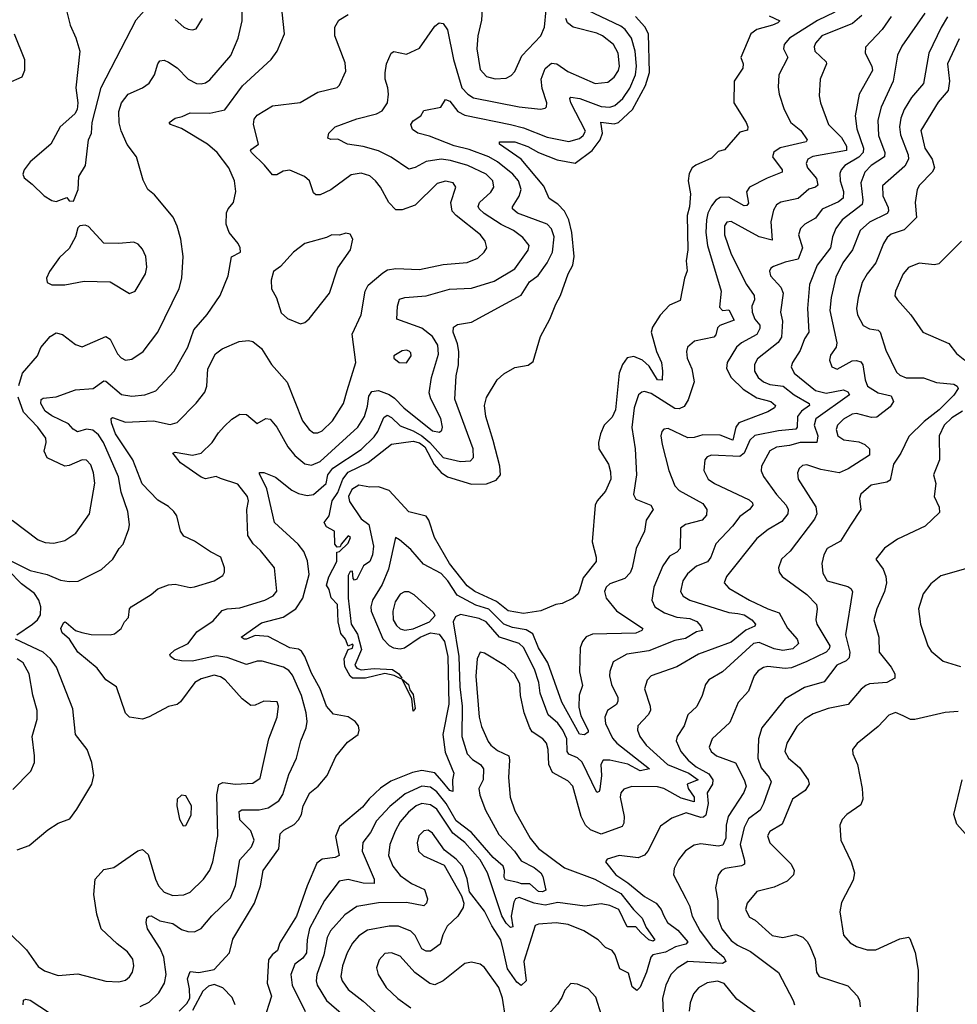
# Model space of a CAD drawing. Extents: x 2133489 to 2292442, y 756223 to 916462.
# Tile 118 of 256: x 2146077 to 2150411, y 871707 to 876260. Entities that reach past the tile are written whole.
import ezdxf

# ---------------------------------------------------------------- set-up
doc = ezdxf.new("R2010")
doc.units = 0

msp = doc.modelspace()

# ---------------------------------------------------------------- linework, layer by layer
at = {"layer": '0CON20XD'}
for points in [[(2146072.1, 874567.9), (2146090.3, 874625), (2146158.5, 874705), (2146175, 874743.8), (2146218.1, 874795), (2146245, 874811.1), (2146275, 874804.5), (2146335, 874757.8), (2146365, 874747.8), (2146475, 874794.4), (2146495, 874782.5), (2146528.9, 874715), (2146545, 874695.7), (2146565, 874685.6), (2146595, 874690), (2146646.7, 874725), (2146715.3, 874814.7), (2146813.4, 875016.6), (2146826.7, 875065), (2146831.8, 875165), (2146821.8, 875245), (2146804.6, 875305), (2146785.9, 875345.9), (2146699.7, 875449.7), (2146668.8, 875475), (2146648, 875518), (2146616.2, 875625), (2146573.4, 875683.4), (2146545, 875746.2), (2146536.7, 875783.3), (2146535.4, 875835), (2146547.3, 875875), (2146578.6, 875915), (2146645, 875944.3), (2146675, 875965.7), (2146699.5, 876005), (2146714.6, 876055.4), (2146725, 876069.2), (2146745, 876072.2), (2146765, 876063.3), (2146805, 876036.5), (2146854.8, 875984.8), (2146894, 875965), (2146915, 875962.5), (2146935, 875967.5), (2146955, 875982.5), (2147052.7, 876095), (2147086.4, 876175), (2147105.4, 876255), (2147107.2, 876385)], [(2146290, 876315), (2146309.2, 876235), (2146336.6, 876176.6), (2146354.2, 876115), (2146336.2, 875945), (2146345.8, 875875), (2146342.5, 875845), (2146331.2, 875825), (2146263.3, 875765), (2146221.2, 875685), (2146125, 875602.5), (2146097.5, 875565), (2146091.4, 875545), (2146097.9, 875527.9), (2146135, 875499.2), (2146190, 875445), (2146225, 875424.2), (2146245, 875419.2), (2146295, 875437.5), (2146305, 875422.5), (2146325, 875420), (2146346.7, 875475), (2146349.4, 875535), (2146380.6, 875585), (2146394.5, 875705), (2146409.1, 875735), (2146411.8, 875785), (2146453.8, 875946.2), (2146615, 876259.2), (2146665, 876314.3)], [(2148215.4, 876334.6), (2148212, 876258), (2148194.6, 876185.4), (2148190, 876125), (2148205, 876030), (2148235, 875996.5), (2148275, 875987.1), (2148325, 875989.5), (2148348.4, 876001.6), (2148365, 876020.8), (2148397.6, 876092.4), (2148485.3, 876184.7), (2148503.2, 876225), (2148510.8, 876305)], [(2146035, 873757.5), (2146125, 873713.5), (2146203.6, 873693.6), (2146265, 873667.5), (2146305, 873661.2), (2146346.2, 873663.8), (2146455, 873716.9), (2146507.5, 873765), (2146536.9, 873815), (2146555.6, 873835), (2146581.8, 873905), (2146584.5, 873925), (2146576.2, 873985), (2146545.2, 874075.2), (2146533.9, 874146.1), (2146464.8, 874305), (2146440.8, 874340.8), (2146415, 874361), (2146385, 874366.5), (2146344.6, 874354.6), (2146323.8, 874366.2), (2146301.6, 874391.6), (2146225, 874427.5), (2146195, 874450), (2146174.1, 874485), (2146176.1, 874503.9), (2146185, 874510.4), (2146245, 874516.4), (2146335, 874548.9), (2146416.2, 874553.8), (2146465, 874590), (2146475, 874587.8), (2146547.2, 874527.2), (2146595, 874518.9), (2146655, 874525.4), (2146706.6, 874543.4), (2146791.1, 874635), (2146853.2, 874745), (2146882.3, 874825), (2146943.2, 874896.8), (2147002.7, 874985), (2147040.9, 875075), (2147055, 875163.3), (2147097.5, 875185), (2147096.2, 875205), (2147086.2, 875225), (2147045, 875276.2), (2147030.8, 875315), (2147033.1, 875366.9), (2147040, 875385), (2147064.3, 875415), (2147075.7, 875465), (2147070, 875515), (2147043.3, 875575), (2146988.9, 875645), (2146944.4, 875684.4), (2146825, 875756.2), (2146773.8, 875775), (2146768, 875785), (2146795, 875804.5), (2146828.1, 875811.9), (2146865, 875829.5), (2146955, 875827.8), (2147025, 875842.5), (2147106.2, 875953.8), (2147238.9, 876075), (2147266.9, 876115), (2147300, 876195), (2147290.6, 876295)], [(2147188.3, 872751.7), (2147228.5, 872935), (2147267.1, 873035), (2147272.5, 873085), (2147266.2, 873105), (2147205, 873108.1), (2147165, 873089.4), (2147145, 873088.6), (2147105, 873119.5), (2147027.2, 873207.2), (2147005, 873221.1), (2146975, 873228), (2146915, 873211.3), (2146885.6, 873195), (2146820, 873105), (2146805, 873093.1), (2146765, 873084.4), (2146675, 873035.8), (2146645, 873026), (2146585, 873033.8), (2146565, 873053.3), (2146524, 873175), (2146475, 873207.8), (2146435, 873260.8), (2146345.5, 873335), (2146306.7, 873395), (2146272.7, 873425), (2146266.9, 873445), (2146279.8, 873470.2), (2146285, 873475.6), (2146291.8, 873471.8), (2146334.8, 873434.8), (2146364.4, 873425.6), (2146407, 873417), (2146494.3, 873415.7), (2146515, 873420.6), (2146545, 873444), (2146561.2, 873475), (2146580, 873495), (2146584, 873535), (2146591.2, 873545), (2146685, 873602), (2146715, 873627.5), (2146765, 873646), (2146795, 873650), (2146864.4, 873634.4), (2146885, 873637.1), (2146975, 873665.7), (2147015, 873690), (2147022.9, 873705), (2147023.1, 873725), (2147005.8, 873775), (2146958.8, 873798.8), (2146885, 873848.8), (2146835, 873871.2), (2146820, 873895), (2146802.5, 873965), (2146788.9, 873985), (2146765, 874009.4), (2146715, 874038.2), (2146643.4, 874113.4), (2146599.1, 874225), (2146519.4, 874345), (2146501, 874395), (2146499.4, 874415), (2146505, 874420), (2146565, 874399.2), (2146695, 874404.7), (2146772.3, 874387.7), (2146805, 874396.7), (2146893.1, 874486.9), (2146933, 874537), (2146941.5, 874565), (2146946.8, 874645), (2146981.5, 874715), (2147011.9, 874738.1), (2147091.4, 874771.4), (2147135, 874775.6), (2147155, 874771.4), (2147195, 874739.4), (2147240, 874665), (2147312.9, 874582.9), (2147383.8, 874405), (2147415, 874364.4), (2147435, 874350), (2147455, 874350), (2147475, 874359.2), (2147523.3, 874405), (2147573.9, 874485), (2147590.7, 874545), (2147630.6, 874675), (2147613.8, 874805), (2147654.7, 874895.3), (2147674.1, 875005), (2147688.2, 875031.8), (2147755, 875090), (2147777.6, 875102.4), (2147815, 875109.1), (2147925, 875103.9), (2148035, 875127.2), (2148145, 875137.5), (2148195, 875156.7), (2148224.3, 875185), (2148235.5, 875204.5), (2148228.5, 875235), (2148207.1, 875265), (2148094.3, 875354.3), (2148076.3, 875375), (2148070, 875415), (2148093.3, 875485), (2148080.8, 875505), (2148045, 875513.8), (2148007.1, 875502.9), (2147905, 875402.7), (2147845, 875380), (2147815, 875381.1), (2147782.7, 875415), (2147744.7, 875484.7), (2147721.5, 875515), (2147695, 875537.5), (2147655, 875550), (2147608.3, 875541.7), (2147515, 875473.6), (2147465, 875450), (2147445, 875450.6), (2147435, 875458.8), (2147415.6, 875515), (2147392.5, 875535), (2147325, 875564.6), (2147295, 875559.6), (2147265, 875541.9), (2147245, 875542.5), (2147207.8, 875587.8), (2147148.1, 875645), (2147144.2, 875655), (2147148.3, 875661.7), (2147181.2, 875685), (2147156.9, 875775), (2147160.9, 875799.1), (2147175, 875818.6), (2147245, 875860.8), (2147373.6, 875876.4), (2147455, 875924), (2147544.2, 875945.8), (2147555, 875956.7), (2147585, 876022.5), (2147580.6, 876060.6), (2147532.7, 876185), (2147533.3, 876225), (2147552.1, 876257.9), (2147595, 876284)], [(2146795, 876261.4), (2146835, 876226), (2146855, 876215.8), (2146875, 876212.5), (2146892.3, 876217.7), (2146921.4, 876265)], [(2146813.1, 871675), (2146850, 871710), (2146863.3, 871735), (2146861.7, 871778.3), (2146852.8, 871825), (2146865, 871858), (2146905, 871853.2), (2146975, 871868.1), (2147046, 871944), (2147061.7, 872008.3), (2147161.8, 872175), (2147190.5, 872255), (2147202, 872325), (2147274.7, 872425), (2147280.6, 872495), (2147297.7, 872512.3), (2147345, 872538.9), (2147365, 872559.7), (2147379, 872585), (2147386.3, 872625), (2147417.7, 872685), (2147456.4, 872715), (2147498.5, 872765), (2147538.1, 872851.9), (2147591.6, 872918.4), (2147641.1, 872955), (2147646.5, 872975), (2147643.3, 872995), (2147627.5, 873015), (2147595, 873035.3), (2147527.9, 873047.9), (2147494.8, 873085), (2147465.2, 873165), (2147425, 873237.3), (2147395.5, 873315.5), (2147379.5, 873339.5), (2147365, 873348.4), (2147325, 873355.3), (2147225, 873407.5), (2147165, 873412.2), (2147124.7, 873394.7), (2147113.8, 873395), (2147100.8, 873405), (2147195, 873470.3), (2147295, 873496.5), (2147352.8, 873535), (2147385.7, 873585), (2147414.7, 873694.7), (2147407.4, 873757.4), (2147389.9, 873799.9), (2147364.1, 873834.1), (2147254.2, 873934.2), (2147219.7, 874089.7), (2147185, 874160), (2147185, 874165.7), (2147205, 874165.4), (2147259.5, 874145), (2147335, 874084.7), (2147365, 874069.4), (2147405, 874059.2), (2147435, 874064.2), (2147493.9, 874115), (2147501, 874155), (2147524.7, 874185.3), (2147655, 874273), (2147715, 874331.1), (2147732.2, 874355), (2147760.5, 874419.5), (2147775, 874430.3), (2147795, 874419.5), (2147835, 874381.4), (2147895, 874359.2), (2147935, 874335.6), (2147972.5, 874305), (2148035, 874235.5), (2148115, 874217.3), (2148160.7, 874219.3), (2148174, 874236), (2148172.8, 874275), (2148088.8, 874505), (2148095, 874613.3), (2148105.8, 874664.2), (2148106.6, 874725), (2148100.5, 874760.5), (2148080.6, 874815), (2148081.9, 874838.1), (2148100.3, 874849.7), (2148165, 874861.4), (2148395, 874986.2), (2148432.7, 875047.3), (2148473.1, 875076.9), (2148514.8, 875135), (2148539.8, 875185), (2148547, 875255), (2148535, 875293.3), (2148515, 875314.1), (2148377.8, 875365), (2148354.6, 875385), (2148354.5, 875395), (2148386, 875444), (2148394.7, 875475), (2148382.6, 875515), (2148356.5, 875545), (2148285, 875602.9), (2148245, 875626.2), (2148155, 875659.7), (2148085, 875676.3), (2147971.7, 875721.7), (2147917.5, 875735), (2147892.6, 875752.6), (2147884.4, 875775), (2147895, 875792.5), (2147931.4, 875815), (2147945, 875840), (2148024, 875855), (2148045, 875890.8), (2148065, 875883.3), (2148101.5, 875835), (2148135, 875817.6), (2148344.8, 875774.8), (2148405, 875759), (2148515, 875716.6), (2148615, 875696.5), (2148665, 875710.7), (2148682.1, 875725), (2148691.8, 875745), (2148624.3, 875875), (2148620, 875895), (2148625, 875901.9), (2148665.5, 875895.5), (2148765, 875859), (2148805, 875854.8), (2148827.2, 875862.8), (2148864.1, 875895), (2148896.4, 875943.6), (2148923, 876005), (2148927.9, 876045), (2148921.5, 876115), (2148904.3, 876175), (2148875, 876214.7), (2148855, 876230.6), (2148703.1, 876303.1)], [(2149844.8, 876295.2), (2149764.6, 876255.4), (2149635.6, 876175), (2149610, 876145), (2149606.9, 876125), (2149626.9, 876085), (2149585.5, 876005), (2149582.4, 875947.6), (2149587.5, 875915), (2149611.2, 875845), (2149641.8, 875785), (2149686.9, 875746.9), (2149717.1, 875705), (2149712, 875695), (2149592.7, 875667.3), (2149562.4, 875647.6), (2149556.5, 875625), (2149600.9, 875565), (2149600.6, 875555), (2149532.3, 875527.7), (2149450.6, 875485), (2149436.4, 875463.6), (2149445, 875412), (2149438.7, 875401.3), (2149425, 875398.6), (2149355, 875438.6), (2149315, 875436.9), (2149295, 875424.6), (2149275, 875399.6), (2149257.6, 875365), (2149251.5, 875335), (2149249, 875275), (2149256.6, 875215), (2149320, 875005), (2149311.2, 874931.2), (2149325, 874914.5), (2149355, 874917.8), (2149379.4, 874870.6), (2149312.9, 874845), (2149302.5, 874835), (2149295, 874802.5), (2149285, 874791.5), (2149196.2, 874773.8), (2149164.3, 874745), (2149158.9, 874725), (2149161.8, 874695), (2149184.5, 874645), (2149193.8, 874585), (2149167.5, 874502.5), (2149148.4, 874471.6), (2149125, 874460.8), (2149105, 874462.3), (2148995, 874531.1), (2148965, 874540.7), (2148952, 874538), (2148937.9, 874525), (2148916.9, 874465), (2148906.4, 874373.6), (2148922.5, 874275), (2148927.5, 874155), (2148914.6, 874064.6), (2148925, 874043.1), (2148994, 874015), (2149005.6, 873995), (2148973.1, 873945), (2148965.4, 873894.6), (2148926.1, 873813.9), (2148908.7, 873725), (2148898.7, 873701.3), (2148874.7, 873675.3), (2148805, 873651.8), (2148788.2, 873635), (2148779.6, 873615), (2148788.2, 873585), (2148835, 873526.5), (2148957.5, 873445), (2148952.9, 873435), (2148925, 873423.1), (2148725, 873417.7), (2148695, 873406.4), (2148677.7, 873385), (2148667.6, 873355), (2148664.3, 873244.3), (2148678.7, 873181.3), (2148663.5, 873136.5), (2148661.5, 873081.5), (2148670.8, 873040.8), (2148705.3, 872974.7), (2148704.5, 872965), (2148687.6, 872952.4), (2148665, 872955.4), (2148583.4, 873103.4), (2148518.1, 873285), (2148475.4, 873355), (2148449.3, 873419.3), (2148418.1, 873438.1), (2148355, 873449.5), (2148315, 873464), (2148245, 873534.6), (2148185, 873552.3), (2148098.7, 873598.7), (2148056.2, 873665), (2148025, 873698.7), (2147942.7, 873742.7), (2147885, 873810.2), (2147832.5, 873855), (2147814.3, 873865.7), (2147781.2, 873718.8), (2147751.8, 873648.2), (2147707.4, 873575), (2147699.3, 873545), (2147701.1, 873525), (2147755, 873396.6), (2147785, 873365.2), (2147804.6, 873354.6), (2147835, 873350), (2147855, 873354.5), (2147927.6, 873405), (2147975, 873423.8), (2148015, 873417.6), (2148039.7, 873385), (2148055.6, 873315), (2148059.7, 873095), (2148032.1, 872955), (2148042.8, 872872.8), (2148083.3, 872775), (2148077.4, 872745), (2148078.8, 872691.2), (2148065, 872695.4), (2148029.1, 872739.1), (2147995, 872777.7), (2147935, 872788.1), (2147892, 872778), (2147791.9, 872738.1), (2147745, 872705.4), (2147692.9, 872657.1), (2147661.3, 872618.7), (2147555, 872528.5), (2147537, 872483), (2147553.5, 872395), (2147534.8, 872385.2), (2147475, 872378.2), (2147450.7, 872359.3), (2147404.8, 872255.2), (2147356.1, 872115), (2147279.3, 871990.7), (2147268.5, 871955), (2147243.9, 871936.1), (2147227.5, 871912.5), (2147220.6, 871805), (2147240.5, 871745), (2147205, 871633.3)], [(2149970.1, 876279.9), (2149927.2, 876242.8), (2149785, 876185.2), (2149755, 876151.9), (2149749.1, 876135), (2149752.5, 876115), (2149804.4, 876065), (2149805.6, 876055), (2149776.5, 875985), (2149772.8, 875907.2), (2149777.9, 875875), (2149816.2, 875775), (2149875, 875715.4), (2149898.9, 875675), (2149899.2, 875655), (2149742.7, 875627.3), (2149720, 875615), (2149712.9, 875595), (2149717.7, 875575), (2149760.2, 875525), (2149766.5, 875495), (2149754.8, 875485.2), (2149724.1, 875475.9), (2149675, 875432.9), (2149594.7, 875415.3), (2149575, 875404.4), (2149561.4, 875378.6), (2149549.7, 875325), (2149555, 875240), (2149495, 875256.3), (2149365, 875327.2), (2149345, 875323.3), (2149335, 875306), (2149334.7, 875265), (2149365, 875175.7), (2149436.6, 875035), (2149471.8, 874985), (2149472.7, 874965), (2149461.2, 874935), (2149462.9, 874907.1), (2149475.5, 874875.5), (2149497.4, 874847.4), (2149498.6, 874831.4), (2149485, 874803.5), (2149413.9, 874766.1), (2149390, 874745), (2149346.4, 874675), (2149343.6, 874646.4), (2149365.2, 874605.2), (2149421.7, 874551.7), (2149485, 874510.7), (2149548.9, 874495), (2149570.6, 874475), (2149565.8, 874465), (2149535, 874447.2), (2149401.6, 874395), (2149387.8, 874375), (2149374, 874316), (2149315, 874338), (2149235, 874340.4), (2149195, 874328.1), (2149165, 874326.9), (2149075, 874370), (2149055, 874366.9), (2149044.4, 874355), (2149040.9, 874335), (2149046.1, 874295), (2149077.7, 874175), (2149105.4, 874105), (2149125, 874082.2), (2149235, 874023.3), (2149252.7, 873995), (2149251.1, 873968.9), (2149231.4, 873945), (2149154, 873925), (2149132.1, 873907.9), (2149130.4, 873815), (2149115, 873796.8), (2149080.7, 873779.3), (2149050.4, 873735), (2149008.7, 873635), (2148999.2, 873575), (2149012.7, 873545), (2149057.1, 873517.1), (2149115, 873496.4), (2149175, 873490.3), (2149206.3, 873476.3), (2149225.5, 873455), (2149232.5, 873435), (2149205, 873428.8), (2149155, 873398.3), (2149105, 873389.6), (2148985, 873340.8), (2148884, 873326), (2148820.2, 873289.8), (2148804.5, 873245), (2148803.8, 873225), (2148811.8, 873185), (2148841.3, 873125), (2148841.8, 873108.2), (2148835, 873093.6), (2148793.5, 873065), (2148780.9, 873035), (2148785.3, 873005), (2148817.2, 872937.2), (2148836.8, 872915), (2148987.5, 872795), (2148945, 872786), (2148887.7, 872817.7), (2148805, 872836.1), (2148774.3, 872835.7), (2148762.6, 872815), (2148765.7, 872765), (2148758.3, 872701.7), (2148755, 872690), (2148745, 872685.8), (2148676.7, 872826.7), (2148655, 872846.2), (2148615, 872864), (2148607.2, 872875), (2148605.2, 872935), (2148587.5, 872975), (2148565, 873006.4), (2148519.5, 873045), (2148482.6, 873145), (2148477, 873195), (2148457, 873257), (2148405, 873357.3), (2148384.8, 873374.8), (2148294.6, 873404.6), (2148232.7, 873475), (2148201, 873491), (2148115, 873510), (2148091.1, 873498.9), (2148080.5, 873475), (2148106.2, 873315), (2148110.7, 873175), (2148122.3, 873085), (2148120, 872945), (2148144.8, 872864.8), (2148169.5, 872839.5), (2148207.1, 872815), (2148221.3, 872795), (2148219.7, 872745), (2148198.5, 872705), (2148203.3, 872673.3), (2148229.3, 872605), (2148292.2, 872492.2), (2148363.4, 872415), (2148395, 872370.8), (2148455, 872338.8), (2148485, 872314.6), (2148495, 872297.8), (2148508.8, 872235), (2148493.8, 872226.2), (2148475, 872227.9), (2148435, 872263.3), (2148396.8, 872263.2), (2148379.2, 872269.2), (2148322.4, 872282.4), (2148316.1, 872295), (2148318.3, 872325), (2148311.9, 872345), (2148265, 872386.3), (2148165, 872500.9), (2148095, 872554.9), (2148048.8, 872635), (2148005, 872689), (2147975, 872711.1), (2147935, 872715.6), (2147859.3, 872680.7), (2147788.4, 872621.6), (2147725.3, 872555), (2147699, 872501), (2147662.7, 872455), (2147660, 872415), (2147715.3, 872285), (2147715.8, 872265), (2147665, 872267.6), (2147595, 872284.2), (2147553.9, 872276.1), (2147485, 872186.7), (2147417.1, 872057.1), (2147406.1, 872005), (2147402.8, 871945), (2147385, 871920.3), (2147348.3, 871891.7), (2147330.5, 871845), (2147335.5, 871794.5), (2147396.5, 871673.5)], [(2150105.4, 876275), (2150063.8, 876215), (2149987.3, 876132.7), (2149985.6, 876105), (2150015.3, 876045.3), (2150018.4, 876025), (2149957.9, 875915), (2149938.1, 875815), (2149946.1, 875755), (2149976.7, 875665), (2149976, 875645), (2149956.1, 875623.8), (2149891.6, 875585), (2149874, 875565), (2149868.1, 875548.1), (2149870, 875515), (2149884.2, 875465), (2149883.9, 875435), (2149862.4, 875417.6), (2149785.6, 875384.4), (2149755, 875342.7), (2149706.2, 875313.8), (2149686.4, 875295), (2149677.5, 875265), (2149694.7, 875205), (2149675, 875151.8), (2149615, 875139.2), (2149561.7, 875118.3), (2149548.9, 875111.1), (2149542.6, 875097.4), (2149547.8, 875075), (2149595, 875022.2), (2149606.6, 874995), (2149593.4, 874906.6), (2149602.9, 874865), (2149598.3, 874791.7), (2149582.6, 874767.4), (2149487.9, 874692.1), (2149473.7, 874665), (2149472.9, 874635), (2149489.7, 874605), (2149514.6, 874585), (2149545, 874572.6), (2149605.3, 874565), (2149657.2, 874525), (2149726, 874485), (2149728.2, 874475), (2149691.1, 874448.9), (2149672.8, 874425), (2149670, 874375), (2149664, 874366), (2149585, 874358.5), (2149475, 874337.4), (2149451.8, 874315), (2149425.1, 874254.9), (2149405, 874239.6), (2149275, 874246.7), (2149255, 874238.9), (2149244.5, 874225), (2149239.1, 874175), (2149258.9, 874135), (2149288.6, 874115), (2149449.1, 874039.1), (2149464.4, 874025), (2149466.4, 874015), (2149450.5, 873995), (2149405, 873962.7), (2149371.7, 873918.3), (2149294.2, 873835.8), (2149271.4, 873775), (2149256.5, 873753.5), (2149205, 873732.5), (2149163.1, 873696.9), (2149141.8, 873665), (2149132.1, 873615), (2149143.7, 873593.7), (2149174.2, 873575), (2149355, 873518.3), (2149395.9, 873514.1), (2149425, 873508.2), (2149460.9, 873485), (2149478.5, 873465), (2149475.6, 873455), (2149433.6, 873436.4), (2149365, 873381.1), (2149215, 873325.3), (2149115, 873267.5), (2148995, 873225.5), (2148976.7, 873205), (2148964.5, 873165), (2148991.8, 873085), (2148992.3, 873065), (2148981.2, 873045), (2148934.5, 872995), (2148932.9, 872975), (2148943.2, 872945), (2148972.5, 872905), (2149070.8, 872815), (2149170, 872775), (2149213.8, 872745), (2149162.1, 872725), (2149167.1, 872705), (2149194.8, 872665), (2149195, 872643.7), (2149135, 872659.8), (2149055, 872704.4), (2149025, 872712.5), (2148906, 872714), (2148869.1, 872700.9), (2148855.4, 872685), (2148852.2, 872665), (2148871.3, 872575), (2148869.3, 872545), (2148861.4, 872528.6), (2148765, 872493.6), (2148715, 872513.1), (2148691.8, 872535), (2148672.4, 872575), (2148633.8, 872715), (2148610, 872740), (2148539, 872779), (2148522.9, 872815), (2148520, 872885), (2148511.5, 872915), (2148494.8, 872934.8), (2148446.3, 872966.3), (2148434.4, 872984.4), (2148408, 873055), (2148392.1, 873135), (2148388.6, 873188.6), (2148363.3, 873235), (2148322.4, 873272.4), (2148225, 873330.5), (2148205, 873335.8), (2148190.7, 873305), (2148184.8, 873224.8), (2148201.3, 873035), (2148210.8, 872990.8), (2148241.9, 872921.9), (2148255.2, 872905.2), (2148285, 872880.8), (2148337.8, 872855), (2148341.4, 872835), (2148335.5, 872755), (2148343.9, 872665), (2148365, 872600.8), (2148436.4, 872475), (2148475, 872427.5), (2148595, 872337.5), (2148735, 872285.2), (2148855, 872219.7), (2148914.4, 872144.4), (2148954.7, 872105), (2148972.1, 872062.1), (2149012.5, 872005), (2149005, 871999.4), (2148985.7, 872005), (2148948.3, 872038.3), (2148925, 872064.8), (2148885, 872064.5), (2148845.9, 872145), (2148805, 872164.2), (2148765, 872170.8), (2148688.8, 872161.2), (2148565, 872177.3), (2148505, 872164.8), (2148455, 872174), (2148385, 872201), (2148369.2, 872195), (2148360.8, 872179.2), (2148348.3, 872115), (2148356.4, 872065), (2148345, 872061.9), (2148325, 872081.4), (2148306, 872116), (2148239, 872315), (2148205.1, 872375.1), (2148133.9, 872455), (2148078.7, 872498.7), (2148005, 872608.7), (2147975, 872629.2), (2147935, 872635.7), (2147908.9, 872625), (2147874.7, 872595), (2147835, 872550), (2147812.2, 872507.8), (2147788.2, 872445), (2147782, 872395), (2147801.3, 872345), (2147835, 872302.9), (2147887.8, 872265), (2147947.3, 872237.3), (2147961.1, 872195), (2147957.9, 872175), (2147945, 872162.7), (2147865, 872177.4), (2147735, 872175.2), (2147635, 872159.6), (2147579.9, 872120.1), (2147513.7, 872046.3), (2147498.6, 872015), (2147483.2, 871935), (2147450.8, 871845), (2147446.9, 871815), (2147451.1, 871795), (2147495.3, 871725), (2147574.3, 871654.3)], [(2149036.9, 874893.1), (2149001.5, 874838.5), (2148995.7, 874815), (2149020.3, 874725), (2149042.9, 874675), (2149048.9, 874635), (2149046.7, 874593.3), (2149025, 874594.4), (2148987, 874657), (2148956, 874686), (2148915, 874702.7), (2148885, 874696.2), (2148863.8, 874665), (2148848.1, 874625), (2148831.2, 874455), (2148815, 874421.8), (2148778.8, 874385), (2148761, 874345), (2148751.9, 874305), (2148753.6, 874275), (2148797.9, 874205), (2148808.3, 874168.3), (2148808.8, 874135), (2148785, 874080), (2148745.5, 874035), (2148737.3, 874015), (2148722.9, 873845), (2148741.4, 873775), (2148740.8, 873755), (2148681.7, 873678.3), (2148665.8, 873625.8), (2148658, 873605), (2148635, 873584.4), (2148585, 873560), (2148555, 873556.2), (2148485, 873526.7), (2148405, 873514.4), (2148335, 873526.7), (2148280.1, 873570.1), (2148180.5, 873615), (2148145, 873642.5), (2148062.9, 873745), (2147993.9, 873865), (2147968.2, 873945), (2147955, 873964.4), (2147875, 873984.4), (2147785, 874083.3), (2147735, 874100), (2147695, 874097.5), (2147645, 874107.7), (2147612.6, 874087.4), (2147596.8, 874055), (2147601.9, 874031.9), (2147655, 873951.4), (2147690, 873925), (2147711.5, 873825), (2147707.8, 873785), (2147695.7, 873755), (2147665.9, 873734.1), (2147635, 873673.3), (2147625, 873667.5), (2147617.5, 873675), (2147615, 873710), (2147605, 873708.8), (2147595, 873690), (2147594.5, 873585), (2147608.9, 873465), (2147637.6, 873417.6), (2147657.3, 873347.3), (2147625.4, 873275), (2147635, 873261.2), (2147655, 873253.2), (2147715, 873259.7), (2147800, 873255), (2147829.5, 873235), (2147842.5, 873215), (2147838, 873212), (2147807.7, 873227.7), (2147765, 873236.5), (2147675, 873214.1), (2147615, 873214.6), (2147605, 873224.4), (2147579.2, 873269.2), (2147576.7, 873305), (2147595, 873347.5), (2147615, 873354), (2147617.5, 873367.5), (2147615, 873372.5), (2147595, 873362.5), (2147582.5, 873395), (2147561.9, 873421.9), (2147549.6, 873475), (2147545.4, 873555), (2147516.4, 873586.4), (2147507.5, 873625), (2147494.5, 873644.5), (2147506.2, 873683.8), (2147542, 873755), (2147543, 873797), (2147555, 873800), (2147595, 873838.8), (2147605.6, 873865), (2147595, 873872.5), (2147562.5, 873835), (2147558.3, 873821.7), (2147545, 873820), (2147533.9, 873833.9), (2147532.5, 873895), (2147494.5, 873914.5), (2147484.2, 873935), (2147506.7, 873965), (2147521.5, 874035), (2147546.9, 874073.1), (2147570, 874135), (2147595, 874168.1), (2147687.1, 874212.9), (2147795, 874296.4), (2147895, 874310.7), (2147925, 874303.7), (2147948.9, 874285), (2147992.8, 874202.8), (2148025, 874165.8), (2148055, 874145.4), (2148165, 874111.3), (2148235, 874113.4), (2148278.8, 874131.2), (2148299.6, 874155), (2148296.5, 874195), (2148265, 874314.3), (2148231.2, 874425), (2148225.4, 874475), (2148235, 874512), (2148284.3, 874595), (2148315, 874622.9), (2148365, 874651.5), (2148427.4, 874662.6), (2148450.9, 874679.1), (2148484.5, 874795.5), (2148528, 874875), (2148554.4, 874945), (2148576.2, 874983.8), (2148612.7, 875085), (2148633.4, 875125), (2148639.2, 875165), (2148628.7, 875275), (2148614.8, 875335), (2148595, 875374.6), (2148565, 875406.2), (2148525, 875432.9), (2148499.8, 875489.8), (2148394.4, 875614.4), (2148294.1, 875684.1), (2148294.6, 875695.4), (2148365, 875694.7), (2148425, 875673.8), (2148475, 875645.5), (2148561.4, 875611.4), (2148645, 875596.5), (2148723.1, 875655), (2148759.8, 875705), (2148771.3, 875735), (2148763.8, 875786.2), (2148825, 875779), (2148845, 875783.8), (2148909.7, 875845), (2148969.6, 875955), (2148987.4, 876015), (2148982.9, 876195), (2148967.1, 876227.1), (2148923.3, 876275)], [(2150260.1, 876289.9), (2150155, 876136.7), (2150134.3, 876095.7), (2150114.2, 875975), (2150059.4, 875855), (2150043.6, 875795), (2150046.1, 875725), (2150075.9, 875645), (2150074.7, 875625.3), (2150013.2, 875585), (2149984.2, 875555), (2149964.3, 875505), (2149974.4, 875425), (2149971.6, 875405), (2149878.4, 875335), (2149849.4, 875295), (2149834.7, 875255.3), (2149824.1, 875205), (2149763.4, 875125), (2149727.8, 875035), (2149719.2, 874925), (2149724.6, 874815.4), (2149705, 874784.2), (2149685, 874730), (2149648.5, 874675), (2149643.3, 874655), (2149656.9, 874625), (2149755, 874544.4), (2149805, 874532.8), (2149885, 874548.5), (2149905, 874539.2), (2149912.7, 874525), (2149756.5, 874413.5), (2149749, 874385), (2149766.8, 874335), (2149762, 874305), (2149685, 874304.8), (2149635, 874290.2), (2149575, 874282.7), (2149545, 874266.7), (2149505.9, 874195), (2149504.1, 874174.1), (2149515, 874147.1), (2149574.5, 874064.5), (2149619.2, 874015), (2149628.9, 873995), (2149628, 873975), (2149600.1, 873939.9), (2149537.2, 873902.8), (2149485, 873860), (2149343.3, 873685), (2149333.1, 873655), (2149355, 873630.9), (2149450.5, 873575), (2149535, 873534.7), (2149587.2, 873517.3), (2149626.2, 873446.2), (2149671.2, 873395), (2149677.2, 873375), (2149650.1, 873349.9), (2149605, 873343.3), (2149565, 873350.6), (2149495, 873380), (2149468.2, 873375), (2149326.1, 873243.9), (2149262.2, 873207.8), (2149246.2, 873185), (2149232.1, 873135), (2149206.6, 873083.4), (2149165.6, 873045), (2149148.2, 872995), (2149116.5, 872945), (2149112.1, 872925), (2149132.8, 872875), (2149166.8, 872835), (2149204.3, 872805), (2149262.2, 872772.2), (2149281.2, 872745), (2149279.2, 872725), (2149255.3, 872685), (2149259.6, 872635), (2149248.4, 872581.6), (2149237.8, 872572.2), (2149225, 872570.8), (2149158.1, 872591.9), (2149091.9, 872568.1), (2149039.5, 872530.5), (2148980.4, 872415), (2148965, 872396.7), (2148935, 872384.6), (2148847.5, 872395), (2148792.1, 872377.9), (2148784.2, 872365.8), (2148832.3, 872305), (2148888.5, 872268.5), (2148965, 872204.7), (2149018.2, 872175), (2149041.9, 872145), (2149054.6, 872115.4), (2149070.7, 872085), (2149119.2, 872049.2), (2149165.3, 871994.8), (2149155.7, 871985), (2149107.5, 871972.5), (2149062.5, 871947.5), (2149002.9, 871935), (2148994.7, 871925), (2148974.7, 871855), (2148945, 871786), (2148929.4, 871770.6), (2148907.9, 871787.9), (2148890.8, 871850.8), (2148850.3, 871870.3), (2148828.7, 871935), (2148815.3, 871955.3), (2148785, 871968.9), (2148750.8, 872005), (2148685, 872046.1), (2148612, 872075), (2148557.1, 872082.9), (2148475, 872077.9), (2148458.9, 872071.1), (2148406.5, 871905), (2148417.7, 871815), (2148395, 871793.3), (2148375, 871808.8), (2148331, 871871), (2148313.8, 871953.8), (2148300.5, 872005), (2148259.2, 872069.2), (2148225, 872137.5), (2148156.6, 872226.6), (2148145, 872286.7), (2148123.3, 872345), (2148095, 872377.8), (2148039.8, 872419.8), (2147985, 872498.1), (2147965, 872511.9), (2147945, 872508.1), (2147922.5, 872485), (2147913.7, 872453.7), (2147920.6, 872415), (2147943.1, 872393.1), (2148039.5, 872349.5), (2148118.7, 872208.7), (2148129.4, 872175), (2148126.7, 872155), (2148102.5, 872115), (2148052.4, 872067.6), (2148032.6, 872027.4), (2148020.7, 871985), (2147975, 871952.7), (2147955, 871951.8), (2147935, 871963.1), (2147905.2, 872025.2), (2147884.5, 872045), (2147827.7, 872067.7), (2147785, 872068.2)], [(2148736.7, 875965), (2148795, 875970.7), (2148825, 875993.6), (2148844.7, 876025), (2148849.5, 876045), (2148843.2, 876105), (2148822, 876145), (2148771.5, 876185), (2148745, 876197.4), (2148635, 876225.7), (2148608.4, 876245), (2148600.9, 876265)], [(2149542, 876278), (2149590, 876255), (2149582, 876245), (2149556, 876235), (2149485, 876214.7), (2149456.3, 876193.7), (2149410, 876085), (2149420.3, 876055), (2149419, 876035), (2149379.1, 875975), (2149377.7, 875875), (2149435.5, 875785), (2149443.3, 875765), (2149441.2, 875748.8), (2149405, 875739.2), (2149335, 875658), (2149305, 875650.8), (2149275, 875619.4), (2149202.6, 875587.4), (2149185.4, 875574.6), (2149170.7, 875549.3), (2149166.9, 875515), (2149177.5, 875455), (2149173.3, 875395), (2149161.8, 875355), (2149165.3, 875195), (2149156.9, 875145), (2149161.8, 875098.2), (2149149.1, 875065), (2149129.1, 874960.9), (2149080.5, 874939.5), (2149036.9, 874893.1)], [(2150365, 876272.5), (2150336.5, 876223.5), (2150280, 876105), (2150254.7, 875965.3), (2150199.8, 875900.2), (2150165.8, 875845), (2150150, 875805), (2150143.1, 875765), (2150148, 875728), (2150183.9, 875635), (2150185.2, 875615), (2150168, 875582), (2150065, 875491.2), (2150066.2, 875445), (2150091.9, 875391.9), (2150093.1, 875375), (2150086, 875364), (2150005, 875323.6), (2149962.2, 875285), (2149927.2, 875195), (2149882.1, 875135), (2149850.1, 875069.9), (2149827.2, 874975), (2149821, 874915), (2149854.6, 874765), (2149851.1, 874745), (2149825, 874708.8), (2149819.4, 874685), (2149831.4, 874655), (2149855, 874643.6), (2149925, 874682.7), (2149945, 874684.6), (2149965, 874677.8), (2149975, 874663.8), (2149984.8, 874594.8), (2149996.1, 874565), (2150045, 874534.7), (2150105, 874520.8), (2150115.7, 874495), (2150100.8, 874469.2), (2150038.9, 874421.1), (2150015, 874420.3), (2149945, 874438.8), (2149924.3, 874435), (2149885, 874412.1), (2149857.7, 874385), (2149850.7, 874365), (2149858.9, 874335), (2149886.3, 874316.3), (2149955, 874308), (2149982.9, 874295), (2150004.4, 874275), (2150005, 874246.2), (2149907.2, 874182.8), (2149865, 874164.2), (2149780.3, 874180.3), (2149715, 874201.8), (2149695, 874197.8), (2149680.6, 874185), (2149672.5, 874165), (2149675.4, 874135), (2149757.5, 874007.5), (2149762.2, 873975), (2149750.5, 873949.5), (2149638.3, 873801.7), (2149598.9, 873765), (2149584.4, 873725), (2149586.9, 873705), (2149600.8, 873685), (2149715, 873602.5), (2149760, 873555), (2149763.6, 873535), (2149757.1, 873485), (2149761.8, 873465), (2149821.6, 873365), (2149819.3, 873350.7), (2149804, 873335), (2149715, 873291.6), (2149645, 873262.6), (2149615, 873259.8), (2149535, 873269.1), (2149515, 873264.5), (2149490.7, 873249.3), (2149471.2, 873225), (2149445.2, 873154.8), (2149397.2, 873102.8), (2149359.5, 873010.5), (2149277.1, 872935), (2149264.5, 872895), (2149273.5, 872875), (2149297.5, 872855), (2149385, 872822.7), (2149426, 872745), (2149434.6, 872715), (2149424.1, 872685.9), (2149352.4, 872575), (2149342.2, 872535), (2149340.4, 872475), (2149326.9, 872443.1), (2149305, 872437.6), (2149225, 872449.1), (2149195, 872442.7), (2149155, 872416.9), (2149122.1, 872375), (2149101.8, 872335), (2149098.5, 872305), (2149156.2, 872196.2), (2149172.8, 872162.8), (2149185.4, 872115), (2149222, 872045), (2149279.9, 871969.9), (2149332.4, 871925), (2149341.5, 871905), (2149324.8, 871895.2), (2149165.2, 871904.8), (2149116.1, 871873.9), (2149086.2, 871845), (2149063.5, 871795), (2149047.9, 871735), (2149052.1, 871635)], [(2146633.4, 871696.6), (2146675, 871716.2), (2146720.5, 871759.5), (2146745.9, 871804.1), (2146753.9, 871845), (2146742.9, 871925), (2146725.3, 871965), (2146666.7, 872055), (2146660.6, 872085), (2146665, 872106.7), (2146673.3, 872115), (2146685, 872115.4), (2146725, 872092.3), (2146785, 872080), (2146825, 872052.3), (2146853.2, 872043.2), (2146885, 872042.1), (2146915, 872057.8), (2146965, 872115.5), (2147051.2, 872198.8), (2147074.1, 872255.9), (2147094.8, 872375.2), (2147148.5, 872435), (2147160.7, 872465), (2147145, 872508.5), (2147095, 872559.4), (2147091.1, 872598.9), (2147103.9, 872606.1), (2147183.7, 872606.3), (2147225, 872614.7), (2147275, 872646.9), (2147292.6, 872677.4), (2147321.1, 872768.9), (2147356.2, 872845), (2147376.7, 872925), (2147401.3, 872985), (2147405.3, 873015), (2147401.1, 873055), (2147379.3, 873135), (2147338.5, 873228.5), (2147320.9, 873250.9), (2147296.4, 873266.4), (2147197.3, 873292.7), (2147175, 873293.1), (2147125, 873278.4), (2147035, 873310.4), (2146985, 873317.5), (2146875, 873294.1), (2146824.3, 873294.3), (2146791.6, 873301.6), (2146774.2, 873315), (2146770.8, 873325), (2146792.5, 873345), (2146854.7, 873375.3), (2146895, 873428.9), (2146970.7, 873479.3), (2147012.2, 873527.8), (2147035, 873535.3), (2147095, 873539.4), (2147210, 873575), (2147248.6, 873595), (2147265, 873616.7), (2147254.7, 873724.7), (2147189.5, 873805), (2147156.2, 873836.2), (2147131.2, 873875), (2147126, 873995), (2147134, 874035), (2147129.3, 874055), (2147085, 874112.7), (2147005, 874138.8), (2146985, 874146.8), (2146935, 874137.3), (2146915, 874144.7), (2146820.6, 874210.6), (2146784, 874256), (2146795, 874260), (2146875, 874245.7), (2146915, 874254.7), (2146966.2, 874305), (2146995, 874350), (2147021.7, 874378.3), (2147057, 874413), (2147095, 874436), (2147125, 874434), (2147175, 874393.1), (2147215, 874415.8), (2147235, 874412.5), (2147265, 874375.6), (2147315.9, 874285), (2147347.9, 874245), (2147395, 874206.2), (2147425, 874200.4), (2147465, 874217.3), (2147640.3, 874375), (2147670.5, 874425), (2147685, 874472), (2147690.9, 874519.1), (2147705, 874541.1), (2147735, 874544.7), (2147785, 874527.2), (2147809, 874509), (2147852.1, 874465), (2147985, 874359.3), (2148017.4, 874352.6), (2148028.1, 874361.9), (2148030.8, 874375), (2148022.7, 874415), (2147976.7, 874506.7), (2147968.9, 874535), (2147979.7, 874605), (2148013.4, 874713.4), (2148009.7, 874755), (2147985.4, 874795.4), (2147935, 874832.6), (2147820, 874875), (2147822.5, 874935), (2147832.6, 874967.4), (2147857.5, 874975), (2147955, 874982.9), (2148063.8, 875013.8), (2148165, 875018.6), (2148269.3, 875050.7), (2148365, 875107.1), (2148426.7, 875193.3), (2148431.1, 875215), (2148402.8, 875252.8), (2148359.1, 875285), (2148302.2, 875312.2), (2148223, 875363), (2148200, 875385), (2148196.2, 875396.2), (2148201.5, 875415), (2148255, 875462.9), (2148268.5, 875485), (2148263.9, 875515), (2148232.5, 875545), (2148148.1, 875585), (2148068.7, 875608.7), (2148025, 875614.8), (2147955.7, 875604.3), (2147905, 875576.2), (2147875, 875567.9), (2147793.7, 875623.7), (2147735, 875652.9), (2147665, 875674), (2147592.5, 875685), (2147546.6, 875706.6), (2147515, 875705.7), (2147501.5, 875711.5), (2147505.7, 875735), (2147535, 875763.8), (2147635, 875800.7), (2147725.3, 875824.7), (2147751.5, 875838.5), (2147776.2, 875875), (2147782.3, 875915), (2147778.5, 875945), (2147765.4, 875985), (2147765.4, 876014.6), (2147771.9, 876055), (2147794.2, 876105.8), (2147806.7, 876113.3), (2147865, 876100), (2147925, 876127.5), (2147995, 876229.2), (2148015.8, 876245.8), (2148035, 876242), (2148053.6, 876213.6), (2148081.7, 876075), (2148120.3, 875945), (2148147.5, 875915), (2148175, 875898.1), (2148385, 875856.8), (2148483.5, 875846.5), (2148505, 875850), (2148512.5, 875857.5), (2148513.1, 875875), (2148491.2, 875941.2), (2148487.5, 875985), (2148505.6, 876034.4), (2148535, 876058.8), (2148559.2, 876055), (2148610.6, 876020.6), (2148736.7, 875965)], [(2146051.5, 876195), (2146099.1, 876075), (2146098.5, 876025), (2146085.9, 875994.1), (2146023, 875967)], [(2150418.9, 876171.1), (2150366.4, 876055), (2150375.3, 875975), (2150368.1, 875931.9), (2150322.2, 875877.8), (2150243.1, 875746.9), (2150261.6, 875665), (2150294.6, 875615), (2150306.2, 875575), (2150295.5, 875555), (2150235.5, 875495), (2150225.4, 875475), (2150215.4, 875414.6), (2150222.5, 875345), (2150165, 875288.7), (2150105, 875267.6), (2150086.8, 875253.2), (2150069.7, 875225), (2150035, 875135.7), (2149994.5, 875085), (2149971.2, 875045), (2149952, 874975), (2149945.4, 874925), (2149948.9, 874895), (2149975.5, 874845), (2150005, 874829.7), (2150044.7, 874824.7), (2150054.2, 874814.2), (2150081.2, 874731.2), (2150130.5, 874630.5), (2150145.9, 874615.9), (2150175, 874603.2), (2150255, 874603.2), (2150315, 874581.6), (2150394.2, 874574.2), (2150410.5, 874565), (2150415.4, 874555), (2150395, 874523.1), (2150326.6, 874455), (2150258.4, 874401.6), (2150187, 874333), (2150149.6, 874255), (2150116.5, 874205), (2150100.3, 874129.7), (2150085, 874121.1), (2150012.9, 874107.1), (2149965.7, 874065), (2149958.6, 874045), (2149964.3, 873995), (2149917.1, 873922.9), (2149871.2, 873848.8), (2149808.8, 873815), (2149793.3, 873785), (2149784.7, 873745), (2149790, 873700), (2149810, 873665), (2149905, 873638.5), (2149919.1, 873629.1), (2149926.2, 873615), (2149894.2, 873415.8), (2149913.5, 873335), (2149911.6, 873308.4), (2149897.8, 873295), (2149854.6, 873275), (2149795, 873197.3), (2149705, 873172), (2149615, 873119.1), (2149507.9, 872985), (2149492.3, 872935), (2149488.2, 872845), (2149505, 872800.5), (2149541.6, 872755), (2149550.3, 872735), (2149515.2, 872634.8), (2149500, 872605), (2149445.9, 872565), (2149426.2, 872525), (2149407.6, 872445), (2149427.8, 872372.2), (2149426.5, 872355), (2149412.8, 872347.2), (2149338, 872335), (2149320.6, 872325), (2149305, 872303.8), (2149293.9, 872245), (2149303.3, 872185), (2149304.2, 872105), (2149322.1, 872055), (2149365, 872002.4), (2149395, 871979.7), (2149455, 871951.5), (2149584.5, 871854.5), (2149652, 871725), (2149658.8, 871705)], [(2146585, 874994.2), (2146610, 875005), (2146658.9, 875085), (2146664.4, 875115), (2146660, 875165), (2146645, 875198.8), (2146625, 875222), (2146605, 875230.8), (2146535, 875224.2), (2146465, 875226), (2146395, 875303.3), (2146379.3, 875309.3), (2146355, 875306.7), (2146345, 875297.5), (2146334, 875255), (2146305, 875201.2), (2146260.6, 875159.4), (2146214.3, 875095.7), (2146201.2, 875065), (2146203.3, 875045), (2146225, 875034.2), (2146285, 875034.2), (2146375, 875051.4), (2146495, 875047.1), (2146585, 874994.2)], [(2147375, 874853.8), (2147395, 874860), (2147415, 874876.7), (2147508.1, 874995), (2147547.6, 875112.4), (2147606.2, 875195), (2147616.7, 875245), (2147605, 875267.5), (2147585, 875272.5), (2147555, 875263.8), (2147520, 875265), (2147495, 875252), (2147395, 875224.4), (2147341.9, 875185), (2147282.1, 875117.9), (2147250, 875095), (2147238.8, 875055), (2147241.2, 875015), (2147263.2, 874973.2), (2147285.6, 874905), (2147315, 874878.6), (2147375, 874853.8)], [(2150430.8, 875235), (2150325, 875130.6), (2150305, 875126.7), (2150235, 875133.3), (2150185, 875114.3), (2150160.9, 875085), (2150125.7, 875005), (2150122.5, 874982.5), (2150135, 874963.8), (2150195.6, 874895), (2150251.4, 874815), (2150372.3, 874762.3), (2150406.6, 874716.6), (2150445, 874685.5)], [(2147865, 874672.9), (2147886.7, 874705), (2147885, 874720), (2147877.4, 874727.4), (2147865, 874731.9), (2147845, 874728.1), (2147806.7, 874705), (2147806.7, 874695), (2147831.2, 874675), (2147865, 874672.9)], [(2146041.4, 873945), (2146162.5, 873855), (2146195, 873841.5), (2146235, 873838.5), (2146285, 873851.1), (2146335.7, 873885), (2146399.5, 873975), (2146424, 874116), (2146418.2, 874165), (2146405, 874202), (2146385, 874222.9), (2146365, 874224.4), (2146305, 874198.7), (2146285, 874195.9), (2146204.4, 874234.4), (2146189.7, 874265), (2146199.7, 874305), (2146196.8, 874325), (2146161.1, 874375), (2146093.8, 874445), (2146069.3, 874515)], [(2150435, 874449.8), (2150385, 874418.5), (2150349.7, 874385), (2150327.3, 874335), (2150329.1, 874225), (2150301.5, 874155), (2150311.8, 874115), (2150303.6, 874055), (2150327.3, 874005), (2150328.6, 873981.4), (2150262.7, 873917.3), (2150135, 873858.1), (2150073.8, 873816.2), (2150034.2, 873765), (2150068.7, 873718.7), (2150080.6, 873685), (2150082.9, 873655), (2150073.8, 873615), (2150038.8, 873535), (2150025.5, 873485), (2150047.9, 873405), (2150049.2, 873335), (2150105.4, 873265), (2150121.9, 873235), (2150122, 873215), (2150084.7, 873195.3), (2150005, 873188), (2149988.5, 873181.5), (2149965.9, 873164.1), (2149906.2, 873093.8), (2149813.8, 873075), (2149745, 873050), (2149705, 873025.4), (2149668.5, 872991.5), (2149622.5, 872915), (2149613.3, 872875), (2149630, 872845), (2149682.2, 872802.2), (2149721.4, 872745), (2149725.7, 872725), (2149707.5, 872695), (2149648.5, 872655), (2149600.7, 872539.3), (2149545, 872505.5), (2149533.8, 872485), (2149544.1, 872454.1), (2149642.9, 872355), (2149657.5, 872325), (2149654.2, 872305), (2149624.1, 872275.9), (2149565, 872248.7), (2149485, 872228.1), (2149440, 872175), (2149432.5, 872145), (2149450.2, 872110.2), (2149476.2, 872096.2), (2149555.8, 872025), (2149605, 872015.4), (2149665, 872029.2), (2149696.6, 872016.6), (2149717, 871997), (2149729.1, 871975), (2149753.5, 871915), (2149760.5, 871855), (2149772.9, 871835), (2149905, 871792.5), (2149949.4, 871745), (2149959.4, 871725), (2149962.5, 871695)], [(2146063.6, 873415), (2146135.9, 873464.1), (2146159.2, 873485), (2146172.2, 873507.8), (2146174.7, 873545), (2146165.8, 873575), (2146145, 873605.9), (2146085, 873651.3), (2146025, 873713.5)], [(2150448.8, 873721.2), (2150335, 873688), (2150288.3, 873651.7), (2150252.5, 873605), (2150232.2, 873535), (2150240.6, 873465), (2150274.2, 873365), (2150289.7, 873339.7), (2150345, 873292.9), (2150425, 873269.2)], [(2147857.5, 873437.5), (2147895, 873443.1), (2147971.5, 873475), (2147996.9, 873505), (2147989.2, 873519.2), (2147900.2, 873600.2), (2147875, 873614.7), (2147855, 873614.7), (2147835, 873602.9), (2147812.8, 873567.2), (2147802.2, 873525), (2147803.6, 873485), (2147818.2, 873458.2), (2147835, 873442.8), (2147857.5, 873437.5)], [(2146065, 872420.8), (2146119.7, 872440.3), (2146206.8, 872513.2), (2146255, 872544.3), (2146308, 872565), (2146341.1, 872608.9), (2146410, 872725), (2146420, 872765), (2146410, 872825), (2146387.8, 872885), (2146334.5, 872955), (2146322.4, 873072.4), (2146246.9, 873265), (2146218.8, 873305), (2146184.5, 873334.5), (2146057.5, 873395)], [(2146045, 872699.4), (2146128.6, 872785), (2146144.4, 872825), (2146145.6, 872855), (2146134.6, 872945), (2146157.5, 873025), (2146157.1, 873065), (2146137, 873137), (2146120.9, 873235), (2146092.5, 873285), (2146064.4, 873305)], [(2147895, 873062), (2147889.4, 873119.4), (2147845, 873210), (2147874.4, 873185), (2147880.5, 873160.5), (2147895, 873138.8), (2147905.3, 873075), (2147895, 873062)], [(2150415, 873060), (2150355, 873056.7), (2150215, 873023.1), (2150195, 873023.5), (2150160.8, 873040.8), (2150125, 873055.6), (2150095, 873043.1), (2150045, 872991.1), (2149947.4, 872912.6), (2149927.1, 872885), (2149928.1, 872865), (2149949.5, 872815), (2149971.1, 872705), (2149973.6, 872655), (2149965, 872629.2), (2149900.8, 872585), (2149879.1, 872560.9), (2149867.5, 872535), (2149873.3, 872465), (2149920.6, 872365), (2149935.7, 872315), (2149928.9, 872281.1), (2149875, 872176.7), (2149868.1, 872135), (2149885, 872026.2), (2149915, 871990.8), (2149945, 871974.2), (2149995, 871959.2), (2150035, 871958.6), (2150145, 872010), (2150185, 872016.7), (2150191.2, 872011.2), (2150216.7, 871946.7), (2150230.6, 871865), (2150228.1, 871755), (2150224.5, 871645.5)], [(2146025, 872040.5), (2146108.3, 871958.3), (2146162.2, 871882.2), (2146190.7, 871860.7), (2146255, 871840), (2146345, 871848.1), (2146475, 871813.1), (2146535, 871811.1), (2146565, 871818.1), (2146585, 871834.3), (2146598.5, 871855), (2146604.5, 871884.5), (2146600, 871915), (2146575, 871950), (2146526.6, 871986.6), (2146454, 872055), (2146433.4, 872123.4), (2146418.8, 872215), (2146426.2, 872285), (2146465, 872330.8), (2146511.3, 872338.7), (2146623.4, 872416.6), (2146645, 872422), (2146669.8, 872399.8), (2146704.6, 872285), (2146718.5, 872255), (2146744.5, 872225), (2146785, 872210.5), (2146835, 872213.6), (2146865, 872225.6), (2146926.5, 872285), (2146955, 872327.5), (2146969.6, 872365), (2146992.5, 872485), (2146987.6, 872675), (2146997.4, 872722.6), (2147015, 872732.5), (2147075, 872725.3), (2147155, 872729.6), (2147188.3, 872751.7)], [(2150460.7, 872480.7), (2150409.1, 872539.1), (2150395.6, 872585), (2150432.7, 872745)], [(2146832.3, 872532.3), (2146845, 872533.3), (2146868.9, 872581.1), (2146870.5, 872625), (2146845, 872670), (2146825, 872673.8), (2146804.2, 872655.8), (2146802.9, 872625), (2146815, 872563.3), (2146832.3, 872532.3)], [(2147785, 872068.2), (2147685, 872049.4), (2147645, 872023.8), (2147615, 871990), (2147590.3, 871945), (2147568.4, 871885), (2147561.8, 871835), (2147567.7, 871815), (2147595, 871774.6), (2147665, 871721.1), (2147765, 871630.6)], [(2148322.4, 871645), (2148309.1, 871735), (2148290.8, 871785), (2148225, 871876.9), (2148205, 871891.9), (2148165, 871901.9), (2148135, 871895.7), (2148034.4, 871815), (2147995, 871796.2), (2147972.7, 871802.7), (2147903.7, 871853.7), (2147835, 871930), (2147795.6, 871944.4), (2147765, 871941.9), (2147738, 871912), (2147726.7, 871875), (2147734.4, 871845), (2147771.5, 871785), (2147825, 871733.3), (2147885, 871689.6)], [(2147072.1, 871705), (2147058.2, 871738.2), (2147015, 871783.3), (2146975, 871798.1), (2146949.9, 871790.1), (2146923.2, 871766.8), (2146875, 871677.8)], [(2148766.4, 871656.4), (2148739.4, 871739.4), (2148705, 871777.5), (2148655, 871799.2), (2148625, 871803.3), (2148597.3, 871772.7), (2148582.5, 871737.5), (2148563.1, 871706.9), (2148505, 871644.5)], [(2149515, 871641), (2149391.1, 871731.1), (2149333, 871803), (2149303.1, 871813.1), (2149255, 871805.4), (2149215, 871782.1), (2149190.7, 871755), (2149176.2, 871713.8), (2149171.8, 871675)], [(2146093.1, 871705), (2146094, 871726), (2146105, 871730.8), (2146125, 871726.2), (2146215, 871667.6)]]:
    msp.add_lwpolyline(points, dxfattribs=at)

doc.saveas('drawing.dxf')
